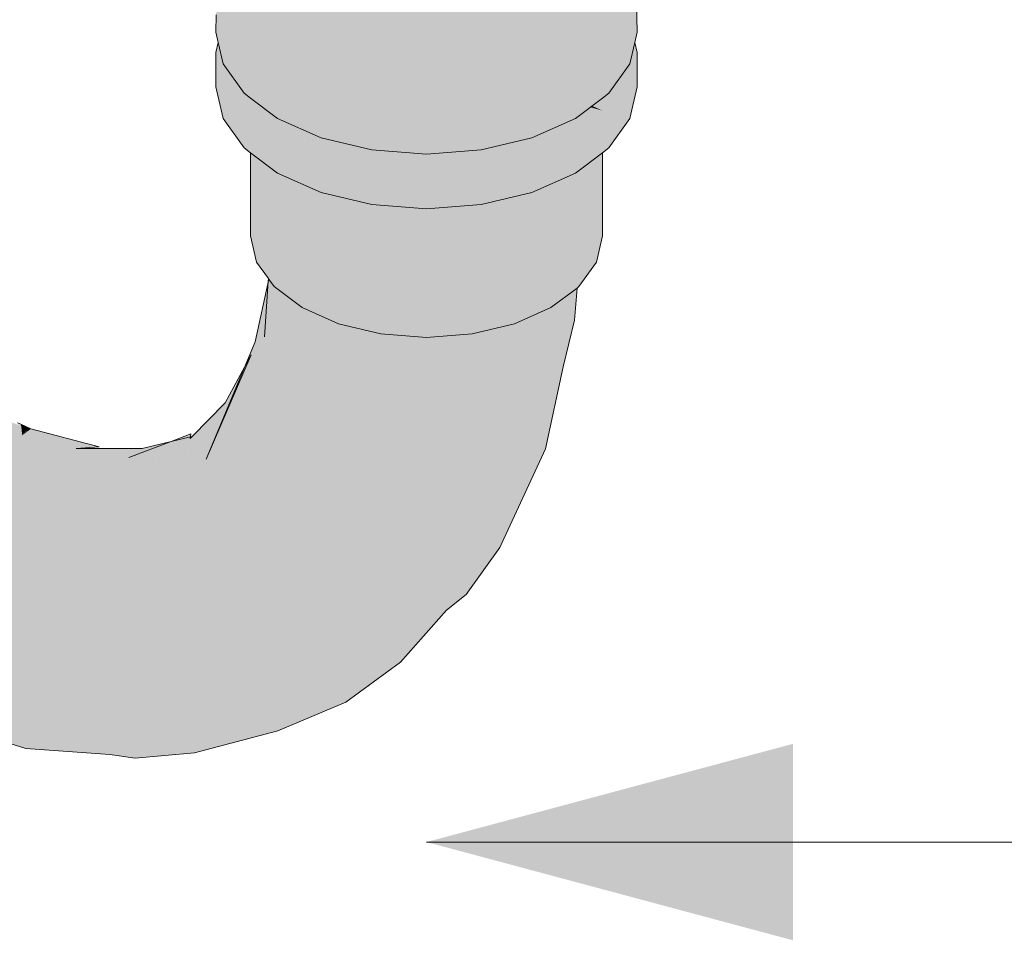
# Model space of a CAD drawing. Header units: millimetres. Extents: x 2 to 902, y -447 to 199.
# Tile 151 of 256: x 52.056 to 52.445, y 66.955 to 67.319. Entities that reach past the tile are written whole.
import ezdxf

# ---------------------------------------------------------------- set-up
doc = ezdxf.new("R2010")
doc.units = ezdxf.units.MM
doc.header["$MEASUREMENT"] = 0
for name, color, linetype, lineweight in [('AF-Colunas', 4, 'Continuous', 13), ('AF-Conexões', 9, 'Continuous', 18), ('Cotas', 1, 'Continuous', 0)]:
    doc.layers.add(name, color=color, linetype=linetype, lineweight=lineweight)

msp = doc.modelspace()

# ---------------------------------------------------------------- hatches: boundary and pattern name
at = {"layer": 'AF-Colunas', "linetype": 'Continuous'}
for points in [[(52.13439, 67.30991), (52.13624, 67.30115), (52.14457, 67.28956), (52.14847, 67.30203), (52.14235, 67.30959), (52.14847, 67.30203), (52.14713, 67.29775), (52.14457, 67.28956), (52.14713, 67.28763), (52.1578, 67.2796), (52.17505, 67.27196), (52.19513, 67.26715), (52.21669, 67.26551), (52.23824, 67.26715), (52.25833, 67.27196), (52.27559, 67.2796), (52.28627, 67.28764), (52.28881, 67.28956), (52.28627, 67.29621), (52.28388, 67.30244), (52.27559, 67.29559), (52.26374, 67.2908), (52.27559, 67.29559), (52.28388, 67.30244), (52.28881, 67.28956), (52.29713, 67.30115), (52.29906, 67.3096), (52.29834, 67.31277), (52.29906, 67.3096), (52.29998, 67.3136), (52.29966, 67.32541), (52.29684, 67.31932), (52.29593, 67.31734), (52.29218, 67.30928), (52.29593, 67.31734), (52.29966, 67.32541), (52.28926, 67.34086), (52.29039, 67.33346), (52.28706, 67.34958), (52.28629, 67.35053), (52.28706, 67.3263), (52.28629, 67.35053), (52.28613, 67.35566), (52.28494, 67.35716), (52.2849, 67.35718), (52.28381, 67.35783), (52.28372, 67.35788), (52.2843, 67.353), (52.28423, 67.35309), (52.28372, 67.35788), (52.28372, 67.35372), (52.28372, 67.35788), (52.28381, 67.35783), (52.2849, 67.35718), (52.28494, 67.35716), (52.28613, 67.35568), (52.28706, 67.35452), (52.28703, 67.35456), (52.2861, 67.35647), (52.28382, 67.35855), (52.28372, 67.35863), (52.2861, 67.35647), (52.28705, 67.35454), (52.28699, 67.35594), (52.28377, 67.43035), (52.28372, 67.4303), (52.28351, 67.43013), (52.27619, 67.36794), (52.27569, 67.3637), (52.27712, 67.36192), (52.27726, 67.36171), (52.2773, 67.36169), (52.28372, 67.31914), (52.27714, 67.36179), (52.28372, 67.31914), (52.27726, 67.36171), (52.27712, 67.36189), (52.27569, 67.3637), (52.27612, 67.36313), (52.27568, 67.36367), (52.27557, 67.36271), (52.26901, 67.30699), (52.2495, 67.40369), (52.24936, 67.40437), (52.24924, 67.40431), (52.24866, 67.40404), (52.24884, 67.40315), (52.24866, 67.40404), (52.24797, 67.40372), (52.24797, 67.40242), (52.24797, 67.2985), (52.25189, 67.28601), (52.24797, 67.2985), (52.24797, 67.40372), (52.24866, 67.40404), (52.24924, 67.40431), (52.24936, 67.40437), (52.24797, 67.40733), (52.24936, 67.40437), (52.24866, 67.40785), (52.24797, 67.4113), (52.2475, 67.40698), (52.2471, 67.40331), (52.24751, 67.40351), (52.2471, 67.40331), (52.23556, 67.29657), (52.23793, 67.28385), (52.22395, 67.2817), (52.20954, 67.28242), (52.22395, 67.2817), (52.23793, 67.28385), (52.23556, 67.29657), (52.24701, 67.40248), (52.2475, 67.40698), (52.24009, 67.40141), (52.2475, 67.40698), (52.24797, 67.4113), (52.24936, 67.40437), (52.25099, 67.39629), (52.26428, 67.41135), (52.25099, 67.39629), (52.26901, 67.30699), (52.26901, 67.41356), (52.26901, 67.41671), (52.26901, 67.41979), (52.27457, 67.42301), (52.27559, 67.4236), (52.27481, 67.42328), (52.26374, 67.41881), (52.25189, 67.41402), (52.23556, 67.40937), (52.23556, 67.40071), (52.23556, 67.39801), (52.23556, 67.40071), (52.23556, 67.40937), (52.23461, 67.40056), (52.23556, 67.40937), (52.25189, 67.41402), (52.23793, 67.41185), (52.22316, 67.40745), (52.23104, 67.40001), (52.23422, 67.39701), (52.22316, 67.29465), (52.23422, 67.39701), (52.23104, 67.40001), (52.22316, 67.39879), (52.22316, 67.38869), (52.22316, 67.39879), (52.23104, 67.40001), (52.22316, 67.40745), (52.22216, 67.39864), (52.22082, 67.38694), (52.21036, 67.2953), (52.22082, 67.38694), (52.22209, 67.39809), (52.22216, 67.39864), (52.2199, 67.39829), (52.21499, 67.39874), (52.21554, 67.39761), (52.21499, 67.39874), (52.21036, 67.39916), (52.21036, 67.39681), (52.21036, 67.37907), (52.21036, 67.39916), (52.21499, 67.39874), (52.2199, 67.39829), (52.22216, 67.39864), (52.22316, 67.40745), (52.21036, 67.4081), (52.20935, 67.39925), (52.21036, 67.4081), (52.22316, 67.40745), (52.23793, 67.41185), (52.22395, 67.4097), (52.20954, 67.41042), (52.19756, 67.40874), (52.20001, 67.4001), (52.20673, 67.37635), (52.19756, 67.29594), (52.19513, 67.28315), (52.18203, 67.28668), (52.16891, 67.29021), (52.15869, 67.29611), (52.16891, 67.29021), (52.18203, 67.28668), (52.19513, 67.28315), (52.19756, 67.29594), (52.20673, 67.37635), (52.20001, 67.4001), (52.19756, 67.40033), (52.19756, 67.36946), (52.19756, 67.40033), (52.20001, 67.4001), (52.19756, 67.40874), (52.20954, 67.41042), (52.19513, 67.41115), (52.18591, 67.41187), (52.18722, 67.40341), (52.19475, 67.40058), (52.1961, 67.40046), (52.19662, 67.39988), (52.19668, 67.40041), (52.19302, 67.36605), (52.18591, 67.29907), (52.19302, 67.36605), (52.18639, 67.40134), (52.19302, 67.36605), (52.19662, 67.39988), (52.1961, 67.40046), (52.19475, 67.40058), (52.18722, 67.40341), (52.18756, 67.40124), (52.18722, 67.40341), (52.18591, 67.41187), (52.18591, 67.4039), (52.18591, 67.40139), (52.18591, 67.3607), (52.18591, 67.4039), (52.18591, 67.40829), (52.18591, 67.41187), (52.18555, 67.4085), (52.18558, 67.40402), (52.18555, 67.4085), (52.18509, 67.40421), (52.18591, 67.41187), (52.19513, 67.41115), (52.20954, 67.41042), (52.22395, 67.4097), (52.23793, 67.41185), (52.25189, 67.41402), (52.26374, 67.41881), (52.27172, 67.42203), (52.27481, 67.42328), (52.27559, 67.4236), (52.27559, 67.42416), (52.27559, 67.4236), (52.27578, 67.42378), (52.27718, 67.42513), (52.28331, 67.43106), (52.27718, 67.42596), (52.27657, 67.42527), (52.27584, 67.42445), (52.27572, 67.42431), (52.27584, 67.42445), (52.27657, 67.42527), (52.27718, 67.42596), (52.28331, 67.43106), (52.27841, 67.42736), (52.27879, 67.42779), (52.27718, 67.42643), (52.27879, 67.42779), (52.28303, 67.43137), (52.279, 67.42803), (52.27718, 67.42652), (52.27594, 67.42549), (52.27559, 67.42523), (52.27594, 67.42552), (52.27718, 67.42654), (52.27905, 67.42808), (52.27718, 67.42652), (52.279, 67.42803), (52.28303, 67.43137), (52.28249, 67.43198), (52.28303, 67.43137), (52.27879, 67.42779), (52.27841, 67.42736), (52.28331, 67.43106), (52.27718, 67.42511), (52.27578, 67.42375), (52.27718, 67.42491), (52.28249, 67.42928), (52.28388, 67.43044), (52.28442, 67.43252), (52.28495, 67.43459), (52.28484, 67.43464), (52.28303, 67.43259), (52.28372, 67.43194), (52.28302, 67.43258), (52.27718, 67.43784), (52.27707, 67.43796), (52.27718, 67.4381), (52.27709, 67.43818), (52.27714, 67.43876), (52.27718, 67.43879), (52.27718, 67.43913), (52.27718, 67.43879), (52.28881, 67.44956), (52.27734, 67.44092), (52.27718, 67.44079), (52.27559, 67.4396), (52.27718, 67.44079), (52.27718, 67.44707), (52.27718, 67.44079), (52.27734, 67.44092), (52.27844, 67.45301), (52.27718, 67.45344), (52.27844, 67.45301), (52.27734, 67.44092), (52.28881, 67.44956), (52.29713, 67.46115), (52.27914, 67.46066), (52.29713, 67.46115), (52.28018, 67.47213), (52.27943, 67.46389), (52.28018, 67.47213), (52.27718, 67.46424), (52.27718, 67.46291), (52.27718, 67.45968), (52.27718, 67.46291), (52.27718, 67.46424), (52.28018, 67.47213), (52.27792, 67.4736), (52.27718, 67.46681), (52.27792, 67.4736), (52.27718, 67.47033), (52.27584, 67.46445), (52.26973, 67.45592), (52.25999, 67.4486), (52.24731, 67.44298), (52.25833, 67.43196), (52.24955, 67.44074), (52.24731, 67.44298), (52.24587, 67.44046), (52.23824, 67.42715), (52.22011, 67.43648), (52.21668, 67.43824), (52.21668, 67.43566), (52.21669, 67.42551), (52.21668, 67.43824), (52.20084, 67.43945), (52.19513, 67.42715), (52.18203, 67.41468), (52.19513, 67.42715), (52.20084, 67.43945), (52.18608, 67.44297), (52.17505, 67.43196), (52.18608, 67.44297), (52.17339, 67.4486), (52.16366, 67.45591), (52.15555, 67.44153), (52.16366, 67.45591), (52.15754, 67.46445), (52.15555, 67.47319), (52.15545, 67.47359), (52.14666, 67.4679), (52.13624, 67.46115), (52.14801, 67.46297), (52.15555, 67.46414), (52.15545, 67.46413), (52.14801, 67.46297), (52.14936, 67.45805), (52.14801, 67.46297), (52.14299, 67.4622), (52.14326, 67.45198), (52.14338, 67.45121), (52.14962, 67.45711), (52.14952, 67.45745), (52.14962, 67.45711), (52.15545, 67.46262), (52.15545, 67.4625), (52.15555, 67.46271), (52.15555, 67.46258), (52.15555, 67.46216), (52.15555, 67.45368), (52.15555, 67.45321), (52.15555, 67.45368), (52.15555, 67.46216), (52.15555, 67.46258), (52.15555, 67.46271), (52.15545, 67.4625), (52.15545, 67.46205), (52.15545, 67.45318), (52.15545, 67.46205), (52.15545, 67.4625), (52.14998, 67.45577), (52.15109, 67.45173), (52.14998, 67.45577), (52.15545, 67.4625), (52.15545, 67.46262), (52.14962, 67.45711), (52.14963, 67.45705), (52.14994, 67.45594), (52.14963, 67.45705), (52.14962, 67.45711), (52.14338, 67.45121), (52.14326, 67.45198), (52.14299, 67.4622), (52.14172, 67.462), (52.14299, 67.45372), (52.14172, 67.462), (52.14299, 67.45175), (52.14172, 67.462), (52.13624, 67.46115), (52.15545, 67.47359), (52.1334, 67.4736), (52.13373, 67.46179), (52.13499, 67.45348), (52.13625, 67.44516), (52.14235, 67.43759), (52.14299, 67.43679), (52.14299, 67.44106), (52.14406, 67.44679), (52.14457, 67.44956), (52.15353, 67.44282), (52.15545, 67.44137), (52.15555, 67.4413), (52.15545, 67.44137), (52.15353, 67.44282), (52.15445, 67.43946), (52.15353, 67.44282), (52.14457, 67.44956), (52.14406, 67.44679), (52.14309, 67.44159), (52.14299, 67.44106), (52.14299, 67.43679), (52.14346, 67.44114), (52.14352, 67.44106), (52.14415, 67.44618), (52.14352, 67.44106), (52.14527, 67.4389), (52.14565, 67.43843), (52.14716, 67.43656), (52.15064, 67.43226), (52.15515, 67.43688), (52.15545, 67.43578), (52.15545, 67.43719), (52.15545, 67.43578), (52.15555, 67.43672), (52.15555, 67.43728), (52.15555, 67.43672), (52.1578, 67.4396), (52.15555, 67.43672), (52.15545, 67.43578), (52.15515, 67.43688), (52.15064, 67.43226), (52.15545, 67.42631), (52.15555, 67.43544), (52.15545, 67.42631), (52.15555, 67.42683), (52.15647, 67.43206), (52.15669, 67.43127), (52.15647, 67.43206), (52.15555, 67.42683), (52.15545, 67.42631), (52.15064, 67.43226), (52.14716, 67.43656), (52.14565, 67.43843), (52.14527, 67.4389), (52.14352, 67.44106), (52.14346, 67.44114), (52.14299, 67.43679), (52.1462, 67.43283), (52.14847, 67.43003), (52.15545, 67.42599), (52.15555, 67.42619), (52.15545, 67.42599), (52.15555, 67.42593), (52.15594, 67.4257), (52.15864, 67.42414), (52.15869, 67.42411), (52.16891, 67.41821), (52.17428, 67.415), (52.17496, 67.40801), (52.18001, 67.35627), (52.17496, 67.40801), (52.17428, 67.415), (52.16519, 67.42025), (52.16556, 67.41556), (52.16614, 67.41132), (52.1664, 67.41122), (52.16585, 67.4153), (52.1664, 67.41122), (52.17339, 67.4086), (52.17382, 67.40844), (52.17339, 67.4086), (52.1664, 67.41122), (52.16614, 67.41132), (52.17428, 67.35197), (52.17428, 67.40781), (52.17428, 67.40827), (52.17428, 67.35197), (52.17428, 67.3022), (52.17428, 67.35197), (52.16614, 67.41132), (52.16556, 67.41556), (52.16587, 67.41142), (52.17066, 67.34925), (52.16556, 67.41556), (52.16519, 67.42025), (52.15867, 67.42401), (52.15952, 67.42092), (52.16519, 67.41588), (52.16519, 67.34514), (52.16519, 67.40019), (52.16519, 67.41588), (52.15952, 67.42092), (52.15888, 67.42149), (52.15631, 67.42378), (52.15888, 67.42149), (52.15952, 67.42092), (52.15867, 67.42401), (52.15611, 67.42549), (52.15624, 67.42384), (52.16245, 67.34308), (52.16519, 67.30745), (52.16245, 67.34308), (52.15653, 67.36092), (52.15611, 67.36219), (52.15635, 67.36077), (52.15963, 67.34096), (52.15635, 67.36077), (52.15611, 67.36219), (52.15653, 67.36092), (52.16245, 67.34308), (52.16081, 67.36444), (52.16069, 67.36596), (52.15611, 67.42549), (52.15594, 67.4257), (52.15545, 67.42599), (52.15545, 67.37069), (52.15545, 67.36165), (52.15545, 67.37069), (52.15545, 67.42587), (52.15545, 67.42599), (52.1553, 67.42607), (52.15096, 67.42859), (52.15097, 67.42846), (52.15084, 67.42866), (52.15084, 67.42854), (52.15394, 67.36041), (52.15545, 67.36052), (52.15611, 67.36057), (52.15545, 67.36052), (52.15545, 67.36003), (52.15545, 67.36052), (52.15394, 67.36041), (52.15409, 67.35891), (52.15545, 67.34503), (52.15611, 67.33832), (52.15545, 67.34503), (52.15409, 67.35891), (52.15394, 67.36041), (52.15401, 67.35885), (52.15545, 67.34477), (52.15545, 67.33782), (52.15545, 67.34477), (52.15401, 67.35885), (52.15394, 67.36041), (52.15084, 67.42866), (52.15067, 67.42875), (52.15067, 67.35772), (52.15097, 67.35634), (52.15498, 67.33747), (52.15545, 67.32719), (52.15611, 67.31269), (52.15498, 67.33747), (52.15097, 67.35634), (52.15067, 67.35772), (52.15085, 67.35624), (52.15327, 67.33618), (52.15085, 67.35624), (52.15067, 67.35772), (52.15067, 67.3561), (52.15067, 67.35748), (52.15007, 67.35618), (52.14964, 67.35525), (52.15007, 67.35618), (52.15067, 67.35748), (52.15067, 67.35772), (52.14899, 67.35633), (52.14911, 67.35481), (52.14916, 67.3542), (52.14911, 67.35481), (52.14899, 67.35633), (52.14907, 67.35477), (52.14912, 67.35411), (52.15067, 67.33423), (52.14912, 67.35411), (52.14907, 67.35477), (52.1491, 67.35407), (52.14907, 67.35477), (52.14899, 67.35633), (52.15067, 67.35772), (52.15067, 67.37036), (52.14573, 67.43161), (52.14559, 67.43358), (52.14547, 67.43373), (52.14561, 67.43168), (52.14993, 67.36876), (52.14561, 67.43168), (52.14547, 67.43373), (52.14556, 67.4317), (52.14856, 67.3658), (52.14547, 67.43373), (52.14524, 67.43402), (52.14427, 67.43522), (52.14524, 67.35861), (52.14524, 67.35324), (52.14557, 67.35189), (52.14524, 67.35324), (52.14547, 67.35181), (52.14644, 67.34833), (52.15002, 67.33374), (52.15067, 67.31942), (52.15002, 67.33374), (52.14644, 67.34833), (52.14638, 67.34819), (52.14644, 67.34833), (52.14547, 67.35181), (52.14613, 67.34766), (52.14855, 67.33263), (52.14613, 67.34766), (52.14598, 67.34733), (52.14613, 67.34766), (52.14547, 67.35181), (52.14524, 67.35324), (52.14524, 67.35162), (52.14524, 67.35324), (52.14494, 67.35791), (52.14414, 67.35618), (52.14499, 67.35303), (52.14501, 67.35143), (52.14524, 67.34572), (52.14507, 67.34536), (52.14524, 67.33014), (52.14506, 67.34534), (52.14452, 67.34417), (52.1452, 67.33012), (52.14524, 67.32614), (52.13625, 67.31716), (52.14299, 67.3239), (52.14524, 67.32614), (52.1447, 67.32974), (52.14469, 67.32981), (52.14457, 67.32964), (52.14299, 67.32846), (52.14299, 67.32745), (52.14299, 67.32431), (52.14299, 67.32745), (52.14299, 67.32846), (52.14457, 67.32964), (52.14469, 67.32981), (52.14413, 67.33353), (52.14299, 67.33117), (52.14095, 67.32692), (52.13754, 67.31984), (52.13625, 67.31804), (52.13617, 67.31769), (52.13603, 67.31709), (52.13553, 67.31492), (52.13603, 67.31709), (52.13617, 67.31769), (52.13625, 67.31804), (52.13614, 67.31789), (52.13543, 67.31691), (52.13614, 67.31789), (52.13625, 67.31804), (52.13754, 67.31984), (52.14299, 67.33117), (52.14299, 67.33157), (52.13695, 67.32114), (52.14299, 67.33157), (52.14299, 67.33117), (52.14413, 67.33353), (52.14299, 67.33253), (52.13869, 67.32873), (52.13499, 67.32548), (52.13348, 67.31419), (52.1334, 67.3136), (52.13432, 67.30959), (52.13624, 67.30115)], [(52.27718, 67.39487), (52.26901, 67.34939), (52.26901, 67.30699), (52.27718, 67.37636), (52.28351, 67.43013), (52.27718, 67.42562), (52.27718, 67.42491), (52.27578, 67.42375), (52.27584, 67.42445), (52.27375, 67.42208), (52.27584, 67.42445), (52.27586, 67.42468), (52.27718, 67.42654), (52.27594, 67.42552), (52.26901, 67.41979), (52.26901, 67.41817), (52.26901, 67.41671), (52.26901, 67.34939)], [(52.1334, 67.3136), (52.13467, 67.32303), (52.13499, 67.32548), (52.14413, 67.33353), (52.14299, 67.34977), (52.14299, 67.34092), (52.14633, 67.34808), (52.13373, 67.33379), (52.13352, 67.32056)]]:
    msp.add_hatch(color=4, dxfattribs=at).paths.add_polyline_path(points)
at = {"layer": 'AF-Conexões', "linetype": 'Continuous'}
for points in [[(52.29713, 67.27955), (52.29998, 67.292), (52.29998, 67.3056), (52.29906, 67.3096), (52.29713, 67.30116), (52.29714, 67.31804), (52.28881, 67.28156), (52.29444, 67.2894), (52.29713, 67.29315), (52.28881, 67.28156), (52.29102, 67.29122), (52.29149, 67.29329), (52.28881, 67.28956), (52.28825, 67.28913), (52.28803, 67.28896), (52.28806, 67.2885), (52.28803, 67.28896), (52.28627, 67.28764), (52.28487, 67.28659), (52.28213, 67.28452), (52.28627, 67.28601), (52.28213, 67.28452), (52.28446, 67.28348), (52.28627, 67.28268), (52.28399, 67.28331), (52.28145, 67.28401), (52.2838, 67.28323), (52.28145, 67.28401), (52.27559, 67.2796), (52.2745, 67.27911), (52.25833, 67.27196), (52.26876, 67.27445), (52.27467, 67.2789), (52.2754, 67.27801), (52.27467, 67.2789), (52.26876, 67.27445), (52.27516, 67.27598), (52.27644, 67.27672), (52.28627, 67.2824), (52.27644, 67.27672), (52.27516, 67.27598), (52.26876, 67.27445), (52.25833, 67.27196), (52.24854, 67.26962), (52.25049, 67.26849), (52.25635, 67.26511), (52.25833, 67.26396), (52.27686, 67.27619), (52.27733, 67.2765), (52.27673, 67.27636), (52.27733, 67.2765), (52.27686, 67.27619), (52.25833, 67.26396), (52.27771, 67.27515), (52.28199, 67.27761), (52.28627, 67.28009), (52.25833, 67.26396), (52.27559, 67.2716), (52.28627, 67.27964), (52.28627, 67.27702), (52.28627, 67.27964), (52.27559, 67.2716), (52.25833, 67.26396), (52.21669, 67.25751), (52.23824, 67.25915), (52.21669, 67.25751), (52.17505, 67.26396), (52.1578, 67.2716), (52.14713, 67.28227), (52.15661, 67.2728), (52.1578, 67.2716), (52.1556, 67.28126), (52.15471, 67.28193), (52.14713, 67.28763), (52.14713, 67.28599), (52.14713, 67.28763), (52.14457, 67.28956), (52.1421, 67.29141), (52.14457, 67.28956), (52.1384, 67.29815), (52.13711, 67.29517), (52.1384, 67.29815), (52.13763, 67.29922), (52.13676, 67.29543), (52.13625, 67.29316), (52.14457, 67.28156), (52.14713, 67.27963), (52.14713, 67.26866), (52.14713, 67.27963), (52.14457, 67.28156), (52.13625, 67.29316), (52.1334, 67.3056), (52.1334, 67.292), (52.13625, 67.27956), (52.14457, 67.26796), (52.14713, 67.26603), (52.1578, 67.258), (52.17505, 67.25036), (52.19514, 67.25915), (52.17505, 67.25036), (52.19514, 67.24555), (52.21669, 67.24391), (52.23824, 67.24555), (52.25833, 67.25036), (52.27559, 67.258), (52.28627, 67.26604), (52.28881, 67.26796)], [(52.1334, 67.3056), (52.13357, 67.30486), (52.13625, 67.29316), (52.13524, 67.30255), (52.13625, 67.29316), (52.13715, 67.29713), (52.13763, 67.29922), (52.13624, 67.30115), (52.13463, 67.30823), (52.13432, 67.30959)], [(52.1556, 67.28126), (52.15577, 67.2805), (52.1578, 67.2716), (52.17122, 67.26565), (52.17505, 67.26396), (52.17095, 67.26748), (52.17505, 67.26396), (52.17093, 67.26762), (52.17505, 67.26396), (52.17314, 67.26806), (52.17058, 67.26996), (52.15713, 67.2799), (52.17057, 67.27), (52.16994, 67.27422), (52.1578, 67.2796)], [(52.28442, 67.2835), (52.28213, 67.28452), (52.2817, 67.2842), (52.28145, 67.28401), (52.28399, 67.28331), (52.28627, 67.28268), (52.28415, 67.28339), (52.28627, 67.28268)], [(52.16994, 67.27422), (52.17057, 67.27), (52.17314, 67.26806), (52.17037, 67.27403)], [(52.17037, 67.27403), (52.17087, 67.27296), (52.17278, 67.26885), (52.18252, 67.26811), (52.17278, 67.26885), (52.17505, 67.26396), (52.20279, 67.25966), (52.18399, 67.26799), (52.20279, 67.25966), (52.21669, 67.25751), (52.21081, 67.2634), (52.19692, 67.26672), (52.21081, 67.2634), (52.20804, 67.26617), (52.19666, 67.26703), (52.19545, 67.26712), (52.19513, 67.26715), (52.17505, 67.27196)], [(52.24854, 67.26962), (52.23824, 67.26715), (52.22586, 67.26621), (52.21669, 67.26551), (52.20926, 67.26495), (52.22784, 67.26467), (52.20926, 67.26495), (52.21307, 67.26114), (52.21669, 67.25751), (52.24672, 67.26323), (52.24805, 67.2679), (52.24672, 67.26323), (52.21669, 67.25751), (52.25138, 67.26288), (52.25833, 67.26396), (52.2511, 67.26813)], [(52.14868, 67.26486), (52.14713, 67.26603), (52.14713, 67.23319), (52.1495, 67.2228), (52.1542, 67.21625), (52.15443, 67.21946), (52.15539, 67.2333), (52.15443, 67.21946), (52.1542, 67.21625), (52.15432, 67.21609), (52.15498, 67.21908), (52.15432, 67.21609), (52.15466, 67.21562), (52.15646, 67.21311), (52.15646, 67.22585), (52.15646, 67.23521), (52.15646, 67.24876), (52.15646, 67.25901), (52.15481, 67.26025), (52.1495, 67.26425)], [(52.20804, 67.26617), (52.20926, 67.26495), (52.21669, 67.26551)], [(52.28535, 67.26535), (52.28389, 67.26425), (52.28198, 67.26281), (52.28169, 67.26259), (52.28019, 67.26146), (52.27693, 67.25901), (52.27693, 67.22156), (52.2762, 67.21256), (52.27693, 67.21312), (52.28389, 67.2228), (52.28627, 67.23319), (52.28627, 67.26604)], [(52.16135, 67.25533), (52.16108, 67.25655), (52.1578, 67.258), (52.15713, 67.2585), (52.15712, 67.2583), (52.15713, 67.2585), (52.15646, 67.25901), (52.15646, 67.2586), (52.15646, 67.24876), (52.15646, 67.21311), (52.16508, 67.25253), (52.16552, 67.25458), (52.16196, 67.25616), (52.16108, 67.25655)], [(52.2762, 67.21256), (52.27693, 67.22156), (52.27693, 67.25859), (52.27693, 67.25901), (52.27559, 67.258), (52.27457, 67.25754), (52.27451, 67.25718), (52.26588, 67.2048)], [(52.16552, 67.25458), (52.15646, 67.21311), (52.1675, 67.2048), (52.1675, 67.25371)], [(52.1675, 67.25216), (52.1675, 67.2048), (52.17949, 67.24839), (52.17972, 67.24924), (52.17861, 67.24951), (52.17505, 67.25036), (52.1675, 67.25371)], [(52.26588, 67.25216), (52.26588, 67.2537), (52.25833, 67.25036), (52.25367, 67.24924), (52.2539, 67.2484), (52.26588, 67.2048)], [(52.26588, 67.2048), (52.27457, 67.25754), (52.26588, 67.2537)], [(52.23471, 67.24528), (52.23228, 67.2451), (52.2167, 67.24391), (52.2167, 67.25183), (52.21416, 67.24372), (52.19869, 67.19441), (52.2167, 67.19303), (52.23471, 67.1944), (52.25148, 67.19842), (52.23707, 67.24547)], [(52.17972, 67.24924), (52.1675, 67.2048), (52.18191, 67.19841), (52.18191, 67.24872)], [(52.18191, 67.24656), (52.18191, 67.19841), (52.19626, 67.24529), (52.19632, 67.24546), (52.19602, 67.24549), (52.19514, 67.24555), (52.18191, 67.24872)], [(52.25148, 67.24656), (52.25148, 67.24872), (52.23824, 67.24555), (52.23707, 67.24547), (52.23713, 67.24529), (52.25148, 67.19842)], [(52.25148, 67.24872), (52.25148, 67.19842), (52.26588, 67.2048), (52.25367, 67.24924)], [(52.19632, 67.24546), (52.18191, 67.19841), (52.19869, 67.19441), (52.21427, 67.2441), (52.19869, 67.24528)], [(51.99832, 67.05197), (52.00203, 67.05137), (52.01625, 67.04906), (52.00501, 67.05354), (52.01625, 67.04906), (52.0464, 67.03547), (52.09143, 67.02819), (52.10156, 67.02677), (52.1249, 67.0289), (52.15793, 67.03756), (52.18481, 67.04882), (52.20636, 67.06463), (52.22462, 67.08526), (52.23243, 67.09144), (52.24566, 67.11005), (52.26377, 67.14894), (52.27077, 67.18144), (52.25525, 67.13417), (52.23932, 67.11037), (52.21662, 67.09387), (52.1913, 67.07018), (52.17955, 67.05098), (52.1913, 67.07018), (52.1651, 67.05535), (52.13565, 67.0395), (52.10084, 67.03593), (52.06624, 67.03611), (52.10084, 67.03593), (52.13565, 67.0395), (52.1651, 67.05535), (52.1913, 67.07018), (52.21662, 67.09387), (52.23932, 67.11037), (52.25525, 67.13417), (52.27077, 67.18144), (52.27516, 67.19983), (52.2762, 67.21256), (52.27503, 67.21169), (52.27179, 67.20925), (52.26832, 67.20664), (52.25712, 67.17236), (52.2502, 67.13957), (52.25712, 67.17236), (52.24473, 67.1968), (52.24143, 67.19601), (52.23399, 67.16038), (52.22053, 67.12337), (52.20434, 67.10178), (52.22053, 67.12337), (52.23399, 67.16038), (52.2234, 67.19354), (52.22075, 67.19334), (52.21303, 67.16399), (52.20151, 67.12489), (52.1855, 67.10211), (52.17048, 67.08323), (52.15297, 67.06776), (52.1158, 67.04999), (52.15297, 67.06776), (52.17048, 67.08323), (52.1855, 67.10211), (52.20151, 67.12489), (52.17054, 67.13018), (52.16599, 67.1027), (52.14155, 67.08165), (52.12621, 67.06526), (52.14155, 67.08165), (52.16599, 67.1027), (52.17054, 67.13018), (52.14781, 67.1048), (52.12161, 67.0829), (52.09744, 67.0745), (52.08483, 67.05688), (52.07085, 67.0459), (52.08483, 67.05688), (52.09744, 67.0745), (52.12161, 67.0829), (52.14781, 67.1048), (52.17054, 67.13018), (52.20151, 67.12489), (52.21303, 67.16399), (52.20251, 67.19411), (52.19986, 67.19432), (52.19121, 67.14939), (52.18027, 67.19914), (52.17361, 67.171), (52.17948, 67.19577), (52.18027, 67.19914), (52.17523, 67.20137), (52.16788, 67.20463), (52.1679, 67.20449), (52.16788, 67.20463), (52.1675, 67.2048), (52.16527, 67.20578), (52.1675, 67.2048), (52.16507, 67.20662), (52.16492, 67.20594), (52.16023, 67.18452), (52.15375, 67.14576), (52.16023, 67.18452), (52.15592, 67.21351), (52.15586, 67.21394), (52.15581, 67.2136), (52.15261, 67.19328), (52.15432, 67.21609), (52.1489, 67.19129), (52.14315, 67.15901), (52.12961, 67.14495), (52.10632, 67.11033), (52.13269, 67.12173), (52.1076, 67.09285), (52.13269, 67.12173), (52.10225, 67.10857), (52.10632, 67.11033), (52.11342, 67.12343), (52.10632, 67.11033), (52.12961, 67.14495), (52.12376, 67.1425), (52.1161, 67.13929), (52.10494, 67.13455), (52.09502, 67.13033), (52.08992, 67.11932), (52.08688, 67.11277), (52.072, 67.07854), (52.08688, 67.11277), (52.09502, 67.13033), (52.11579, 67.15194), (52.09902, 67.14559), (52.08598, 67.14482), (52.07111, 67.14393), (52.07262, 67.14162), (52.07662, 67.1355), (52.07111, 67.14393), (52.05786, 67.12998), (52.05671, 67.12613), (52.05641, 67.12332), (52.06888, 67.12135), (52.0559, 67.1234), (52.05288, 67.11321), (52.04053, 67.10694), (52.05039, 67.10486), (52.0651, 67.10175), (52.04053, 67.10694), (52.04646, 67.08686), (52.05467, 67.06121), (52.04646, 67.08686), (52.04053, 67.10694), (52.05288, 67.11321), (52.0559, 67.1234), (52.05641, 67.12332), (52.05671, 67.12613), (52.05786, 67.12998), (52.07111, 67.14393), (52.05984, 67.13664), (52.05809, 67.13076), (52.05984, 67.13664), (52.05769, 67.13525), (52.0571, 67.12976), (52.05769, 67.13525), (52.05908, 67.13615), (52.05839, 67.14179), (52.05908, 67.13615), (52.05984, 67.13664), (52.06079, 67.13986), (52.05984, 67.13664), (52.06403, 67.13935), (52.07111, 67.14393), (52.06231, 67.14315), (52.06176, 67.1431), (52.06199, 67.14387), (52.06176, 67.1431), (52.06231, 67.14315), (52.07111, 67.14393), (52.06251, 67.14565), (52.06105, 67.14594), (52.07111, 67.14393), (52.07383, 67.14594), (52.07822, 67.14919), (52.0714, 67.1482), (52.07167, 67.14795), (52.0714, 67.1482), (52.07085, 67.14871), (52.07033, 67.14919), (52.07015, 67.14936), (52.06958, 67.1492), (52.07015, 67.14936), (52.0714, 67.1482), (52.07822, 67.14919), (52.06755, 67.15177), (52.05966, 67.15368), (52.05926, 67.14991), (52.0594, 67.14958), (52.06201, 67.1492), (52.06703, 67.14846), (52.06201, 67.1492), (52.0594, 67.14958), (52.05957, 67.1492), (52.06011, 67.14801), (52.06073, 67.14664), (52.06011, 67.14801), (52.05957, 67.1492), (52.0594, 67.14958), (52.05922, 67.14959), (52.05934, 67.1492), (52.05922, 67.14959), (52.0592, 67.1492), (52.05913, 67.14794), (52.05918, 67.1492), (52.05922, 67.14959), (52.05904, 67.1492), (52.05904, 67.14794), (52.05904, 67.1492), (52.05922, 67.14959), (52.0594, 67.14958), (52.05926, 67.14991), (52.05966, 67.15368), (52.0585, 67.15157), (52.05966, 67.15368), (52.05729, 67.15425), (52.05772, 67.1533), (52.05729, 67.15425), (52.057, 67.15316), (52.05743, 67.14963), (52.05748, 67.1492), (52.05767, 67.1492), (52.05748, 67.1492), (52.05842, 67.14789), (52.05888, 67.14637), (52.05842, 67.14789), (52.05748, 67.1492), (52.05743, 67.14963), (52.057, 67.15316), (52.05729, 67.15425), (52.05686, 67.15436), (52.05647, 67.15445), (52.01545, 67.16083), (52.04081, 67.14997), (52.04687, 67.14921), (52.04465, 67.14921), (52.05765, 67.14784), (52.04465, 67.14921), (52.05301, 67.14754), (52.0578, 67.14659), (52.05785, 67.14616), (52.0578, 67.14659), (52.04465, 67.14921), (52.04687, 67.14921), (52.04081, 67.14997), (52.03982, 67.14921), (52.02788, 67.14007), (52.05827, 67.14278), (52.0585, 67.1428), (52.05829, 67.14258), (52.04262, 67.1255), (52.0585, 67.1428), (52.02788, 67.14007), (52.01472, 67.15658), (52.01153, 67.14586), (52.01472, 67.15658), (52.0092, 67.16351), (51.99438, 67.15194), (52.00805, 67.13414), (52.01216, 67.12878), (52.00971, 67.10586), (52.0267, 67.07651), (52.03613, 67.05301), (52.03098, 67.06585), (52.01882, 67.06068), (51.99807, 67.06988), (52.01632, 67.06179), (52.0232, 67.0668), (52.01632, 67.06179), (52.01882, 67.06068), (52.03098, 67.06585), (52.02892, 67.07098), (52.0267, 67.07651), (52.00971, 67.10586), (51.99552, 67.09024), (52.00971, 67.10586), (52.01216, 67.12878), (51.99438, 67.15194), (51.98136, 67.13572), (51.9717, 67.11685), (51.96656, 67.09755), (51.96656, 67.08018), (52.00954, 67.05674), (52.0069, 67.05491), (52.00346, 67.05416), (52.0069, 67.05491), (52.00954, 67.05674), (52.00946, 67.05678), (52.0092, 67.05659), (52.00946, 67.05678), (52.00623, 67.05533), (52.00946, 67.05678), (51.96656, 67.08018), (51.9717, 67.06683), (51.98137, 67.0591), (51.99732, 67.05154), (52.00033, 67.05012), (52.00887, 67.04608), (52.00089, 67.05053), (52.00887, 67.04608), (52.05825, 67.03056), (52.09143, 67.02819), (52.0464, 67.03547), (52.01625, 67.04906), (52.00203, 67.05137)], [(52.15441, 67.21596), (52.15432, 67.21609), (52.15413, 67.21521), (52.15261, 67.19328), (52.15586, 67.21394)], [(52.15413, 67.21521), (52.15432, 67.21609), (52.1542, 67.21625)], [(52.15586, 67.21394), (52.15592, 67.21351), (52.16023, 67.18452), (52.15842, 67.21038), (52.15832, 67.21171), (52.15646, 67.21311)], [(52.16023, 67.18452), (52.16507, 67.20662), (52.15832, 67.21171)], [(51.91109, 67.09794), (51.91264, 67.0965), (51.91219, 67.0975), (51.91093, 67.10029), (51.91076, 67.10067), (51.91079, 67.10037), (51.91102, 67.09849), (51.91079, 67.10037), (51.91076, 67.10067), (51.91061, 67.10184), (51.91044, 67.10325), (51.90907, 67.1144), (51.91076, 67.10067), (51.95095, 67.07168), (51.95671, 67.07414), (51.95768, 67.07455), (51.95671, 67.07414), (51.95095, 67.07168), (51.9666, 67.0604), (51.96169, 67.07126), (51.96111, 67.076), (51.96, 67.08499), (51.96169, 67.07126), (51.96169, 67.10066), (51.97442, 67.13348), (51.9666, 67.1172), (51.97442, 67.13348), (51.98461, 67.14839), (52.01662, 67.17173), (52.00132, 67.16058), (51.98461, 67.14839), (51.99557, 67.15341), (51.98461, 67.14839), (51.97862, 67.13963), (51.97442, 67.13348), (51.99227, 67.1493), (51.99331, 67.15061), (51.99438, 67.15194), (51.99727, 67.15419), (52.00155, 67.15753), (52.01652, 67.17081), (52.00762, 67.16292), (52.00155, 67.15753), (52.0065, 67.1614), (52.0092, 67.16351), (52.01148, 67.16436), (52.01334, 67.16674), (52.01148, 67.16436), (52.0135, 67.16512), (52.01508, 67.1681), (52.01633, 67.16908), (52.01508, 67.1681), (52.0135, 67.16512), (52.01584, 67.16599), (52.01628, 67.16858), (52.01696, 67.16957), (52.01628, 67.16858), (52.01584, 67.16599), (52.01601, 67.16606), (52.0092, 67.16351), (52.01472, 67.15658), (52.01497, 67.15628), (52.02788, 67.14007), (52.04081, 67.14997), (52.01592, 67.16063), (52.01515, 67.15804), (52.01545, 67.16083), (52.01561, 67.16228), (52.01545, 67.16083), (52.01596, 67.16075), (52.01637, 67.16214), (52.01596, 67.16075), (52.05647, 67.15445), (52.05681, 67.15469), (52.05671, 67.15553), (52.0564, 67.15785), (52.05639, 67.15814), (52.05633, 67.1587), (52.05499, 67.15934), (52.0551, 67.1591), (52.05538, 67.15848), (52.05556, 67.15807), (52.05643, 67.15614), (52.05556, 67.15807), (52.05548, 67.15809), (52.03853, 67.16252), (52.02167, 67.16692), (52.02145, 67.16698), (52.01667, 67.16314), (52.02145, 67.16698), (52.02167, 67.16692), (52.03853, 67.16252), (52.05548, 67.15809), (52.05556, 67.15807), (52.05538, 67.15848), (52.02401, 67.16904), (52.01971, 67.16744), (52.01773, 67.1667), (52.01727, 67.16981), (52.01982, 67.17374), (52.01727, 67.16981), (52.01773, 67.1667), (52.01862, 67.16703), (52.01907, 67.17122), (52.01862, 67.16703), (52.01929, 67.17139), (52.01947, 67.17254), (52.01929, 67.17139), (52.01862, 67.16703), (52.02074, 67.17252), (52.01862, 67.16703), (52.0203, 67.16766), (52.0214, 67.17304), (52.02193, 67.17561), (52.01995, 67.17416), (52.02193, 67.17561), (52.02006, 67.17453), (52.01671, 67.17259), (52.02006, 67.17453), (52.02193, 67.17561), (52.02015, 67.17485), (52.0168, 67.17342), (52.01753, 67.17374), (52.01716, 67.1768), (52.01753, 67.17374), (52.02015, 67.17485), (52.02193, 67.17561), (52.0206, 67.17637), (52.02193, 67.17561), (52.02067, 67.17659), (52.01732, 67.17827), (52.02067, 67.17659), (52.01741, 67.17914), (52.01695, 67.17848), (52.01702, 67.17797), (52.01695, 67.17848), (52.0092, 67.17019), (51.99647, 67.16091), (52.0092, 67.17019), (52.01695, 67.17848), (52.01741, 67.17914), (52.01683, 67.17947), (51.971, 67.20501), (51.95827, 67.1996), (51.94554, 67.19031), (51.93368, 67.17779), (51.92349, 67.16288), (51.92582, 67.1663), (51.92977, 67.17208), (51.94303, 67.19968), (51.9319, 67.18041), (51.91916, 67.15833), (51.9125, 67.14681), (51.91744, 67.15403), (51.91822, 67.15517), (51.91744, 67.15403), (51.9125, 67.14681), (51.90139, 67.12756), (51.89992, 67.11379), (51.90857, 67.13181), (51.89992, 67.11379), (51.89938, 67.1088), (51.91264, 67.13641), (51.91567, 67.1466), (51.91076, 67.13007), (51.90821, 67.12148), (51.91076, 67.13007), (51.91264, 67.13641), (51.91109, 67.13318), (51.90765, 67.12601), (51.90335, 67.11705), (51.90549, 67.11232), (51.90629, 67.11505), (51.90814, 67.12124), (51.90629, 67.11505), (51.90895, 67.11324), (51.90629, 67.11505), (51.90549, 67.11232), (51.90405, 67.10748), (51.90365, 67.10615), (51.90821, 67.10631), (51.90365, 67.10615), (51.90405, 67.10748), (51.90549, 67.11232), (51.90335, 67.11705), (51.89938, 67.1088), (51.90335, 67.10512), (51.90464, 67.10392), (51.90791, 67.10352), (51.90464, 67.10392), (51.90784, 67.10289), (51.91008, 67.10217), (51.90784, 67.10289), (51.90464, 67.10392), (51.90777, 67.10226), (51.90776, 67.10212), (51.90777, 67.10226), (51.90464, 67.10392), (51.90765, 67.10113), (51.90767, 67.10134), (51.90765, 67.10113)], [(52.26803, 67.20575), (52.26832, 67.20664), (52.26588, 67.2048), (52.25943, 67.20194), (52.25927, 67.19983), (52.25712, 67.17236)], [(52.2593, 67.20029), (52.25943, 67.20194), (52.25148, 67.19842), (52.24473, 67.1968), (52.2453, 67.19568), (52.25712, 67.17236)], [(52.18035, 67.19879), (52.19121, 67.14939), (52.18258, 67.19812), (52.18256, 67.19826), (52.18191, 67.19841), (52.18027, 67.19914)], [(52.18303, 67.1956), (52.19121, 67.14939), (52.19917, 67.19078), (52.19982, 67.19413), (52.19986, 67.19432), (52.19943, 67.19435), (52.19869, 67.19441), (52.19248, 67.19589), (52.19395, 67.19477), (52.18957, 67.1951), (52.18936, 67.19512), (52.18957, 67.1951), (52.19395, 67.19477), (52.19248, 67.19589), (52.18256, 67.19826), (52.18258, 67.19812)], [(52.2412, 67.1949), (52.24143, 67.19601), (52.23471, 67.1944), (52.2234, 67.19354), (52.22395, 67.19182), (52.23399, 67.16038)], [(52.2167, 67.19303), (52.20251, 67.19411), (52.20325, 67.192), (52.21303, 67.16399), (52.22059, 67.19273), (52.22075, 67.19334)], [(52.14371, 67.16756), (52.14315, 67.15901), (52.14826, 67.18771), (52.14802, 67.18726), (52.14458, 67.18092), (52.12961, 67.14495), (52.14145, 67.15725), (52.14315, 67.15901)], [(52.1489, 67.19129), (52.14458, 67.18092), (52.14826, 67.18771)], [(52.1161, 67.13929), (52.12961, 67.14495), (52.1474, 67.18612), (52.13713, 67.16716)], [(52.12404, 67.15391), (52.12376, 67.15362), (52.12392, 67.15367), (52.12376, 67.15362), (52.12303, 67.15226), (52.12296, 67.15191), (52.12303, 67.15226), (52.1161, 67.13929), (52.12195, 67.14705), (52.1278, 67.15481), (52.12793, 67.15497), (52.12633, 67.15445), (52.12793, 67.15497), (52.13713, 67.16716)], [(52.06023, 67.15685), (52.05633, 67.1587), (52.05639, 67.15814)], [(52.05702, 67.15484), (52.06, 67.15692), (52.05639, 67.15814)], [(52.05643, 67.15784), (52.05671, 67.15553), (52.05681, 67.15469), (52.05702, 67.15484)], [(52.05713, 67.1546), (52.05685, 67.15439), (52.05725, 67.15433), (52.08726, 67.14978), (52.06023, 67.15685)], [(52.06023, 67.15685), (52.05704, 67.15481), (52.05685, 67.15439), (52.05713, 67.1546)], [(52.05999, 67.15691), (52.05704, 67.15481), (52.05998, 67.15669)], [(52.06023, 67.15685), (52.06, 67.15692), (52.05998, 67.15669)], [(52.05704, 67.15481), (52.05682, 67.15467), (52.05647, 67.15445), (52.05685, 67.15439)], [(52.08726, 67.14978), (52.05647, 67.15445), (52.07822, 67.14919)], [(52.07111, 67.14393), (52.09902, 67.14559), (52.12334, 67.15374), (52.10423, 67.14917), (52.07822, 67.14919)], [(52.11453, 67.15062), (52.09502, 67.13033), (52.1161, 67.13929), (52.12376, 67.15362), (52.1232, 67.15305), (52.12328, 67.15347), (52.12251, 67.15321), (52.12111, 67.15276), (52.12251, 67.15321), (52.12328, 67.15347), (52.12334, 67.15374), (52.12183, 67.15338), (52.12334, 67.15374), (52.12358, 67.15488), (52.11579, 67.15194)], [(52.12404, 67.15391), (52.12334, 67.15374), (52.12328, 67.15347), (52.12376, 67.15362)]]:
    msp.add_hatch(color=161, dxfattribs=at).paths.add_polyline_path(points)
at = {"layer": 'Cotas', "linetype": 'Continuous'}
msp.add_hatch(color=1, dxfattribs=at).paths.add_polyline_path([(52.2167, 66.9936), (52.36159, 66.95477), (52.36159, 67.03242)])

# ---------------------------------------------------------------- linework, layer by layer
at = {"layer": 'AF-Colunas'}
for p, q in [((52.29998, 67.3136), (52.29966, 67.32541)), ((52.13352, 67.32056), (52.1334, 67.3136)), ((52.1334, 67.3136), (52.13432, 67.30959)), ((52.29906, 67.3096), (52.29998, 67.3136)), ((52.13432, 67.30959), (52.13624, 67.30115)), ((52.29713, 67.30115), (52.29906, 67.3096)), ((52.13624, 67.30115), (52.14457, 67.28956)), ((52.28881, 67.28956), (52.29713, 67.30115)), ((52.14457, 67.28956), (52.14713, 67.28763)), ((52.28627, 67.28764), (52.28881, 67.28956)), ((52.14713, 67.28763), (52.1578, 67.2796)), ((52.27559, 67.2796), (52.28627, 67.28764)), ((52.1578, 67.2796), (52.17505, 67.27196)), ((52.25833, 67.27196), (52.27559, 67.2796)), ((52.17505, 67.27196), (52.19513, 67.26715)), ((52.23824, 67.26715), (52.25833, 67.27196)), ((52.19513, 67.26715), (52.21669, 67.26551)), ((52.21669, 67.26551), (52.23824, 67.26715))]:
    msp.add_line(p, q, dxfattribs=at)
at = {"layer": 'AF-Conexões'}
for p, q in [((52.13432, 67.30959), (52.1334, 67.3056)), ((52.29998, 67.3056), (52.29906, 67.3096)), ((52.1334, 67.3056), (52.1334, 67.292)), ((52.29998, 67.292), (52.29998, 67.3056)), ((52.1334, 67.292), (52.13625, 67.27956)), ((52.29713, 67.27955), (52.29998, 67.292)), ((52.13625, 67.27956), (52.14457, 67.26796)), ((52.28881, 67.26796), (52.29713, 67.27955)), ((52.14457, 67.26796), (52.14713, 67.26603)), ((52.14713, 67.26603), (52.1578, 67.258)), ((52.14713, 67.26603), (52.14713, 67.23319)), ((52.27559, 67.258), (52.28627, 67.26604)), ((52.28627, 67.26604), (52.28881, 67.26796)), ((52.28627, 67.23319), (52.28627, 67.26604)), ((52.1578, 67.258), (52.17505, 67.25036)), ((52.25833, 67.25036), (52.27559, 67.258)), ((52.17505, 67.25036), (52.19514, 67.24555)), ((52.23824, 67.24555), (52.25833, 67.25036)), ((52.19514, 67.24555), (52.21669, 67.24391)), ((52.21669, 67.24391), (52.23824, 67.24555)), ((52.14713, 67.23319), (52.1495, 67.2228)), ((52.28389, 67.2228), (52.28627, 67.23319)), ((52.1495, 67.2228), (52.1542, 67.21625)), ((52.27693, 67.21312), (52.28389, 67.2228)), ((52.15432, 67.21609), (52.1489, 67.19129)), ((52.15413, 67.21521), (52.15261, 67.19328)), ((52.1542, 67.21625), (52.15413, 67.21521)), ((52.1542, 67.21625), (52.15432, 67.21609)), ((52.15432, 67.21609), (52.15466, 67.21562)), ((52.15466, 67.21562), (52.15646, 67.21311)), ((52.15646, 67.21311), (52.1675, 67.2048)), ((52.26588, 67.2048), (52.2762, 67.21256)), ((52.27516, 67.19983), (52.2762, 67.21256)), ((52.2762, 67.21256), (52.27693, 67.21312)), ((52.1675, 67.2048), (52.18191, 67.19841)), ((52.25148, 67.19842), (52.26588, 67.2048)), ((52.27077, 67.18144), (52.27516, 67.19983)), ((52.18191, 67.19841), (52.19869, 67.19441)), ((52.23471, 67.1944), (52.25148, 67.19842)), ((52.19869, 67.19441), (52.2167, 67.19303)), ((52.2167, 67.19303), (52.23471, 67.1944)), ((52.1489, 67.19129), (52.14458, 67.18092)), ((52.12961, 67.14495), (52.1474, 67.18612)), ((52.1474, 67.18612), (52.13713, 67.16716)), ((52.14458, 67.18092), (52.12961, 67.14495)), ((52.26377, 67.14894), (52.27077, 67.18144)), ((52.13713, 67.16716), (52.12404, 67.15391)), ((52.05633, 67.1587), (52.05499, 67.15934)), ((52.06023, 67.15685), (52.05633, 67.1587)), ((52.08726, 67.14978), (52.06023, 67.15685)), ((52.12334, 67.15374), (52.10423, 67.14917)), ((52.12358, 67.15488), (52.11579, 67.15194)), ((52.12376, 67.15362), (52.1232, 67.15305)), ((52.1232, 67.15305), (52.12328, 67.15347)), ((52.12328, 67.15347), (52.12334, 67.15374)), ((52.12328, 67.15347), (52.12376, 67.15362)), ((52.12334, 67.15374), (52.12358, 67.15488)), ((52.12404, 67.15391), (52.12334, 67.15374)), ((52.12404, 67.15391), (52.12376, 67.15362)), ((52.07822, 67.14919), (52.08726, 67.14978)), ((52.10423, 67.14917), (52.07822, 67.14919)), ((52.11579, 67.15194), (52.09902, 67.14559)), ((52.24566, 67.11005), (52.26377, 67.14894)), ((52.23243, 67.09144), (52.24566, 67.11005)), ((52.22462, 67.08526), (52.23243, 67.09144)), ((52.20636, 67.06463), (52.22462, 67.08526)), ((52.18481, 67.04882), (52.20636, 67.06463)), ((52.15793, 67.03756), (52.18481, 67.04882)), ((52.00887, 67.04608), (52.05825, 67.03056)), ((52.1249, 67.0289), (52.15793, 67.03756)), ((52.05825, 67.03056), (52.09143, 67.02819)), ((52.09143, 67.02819), (52.10156, 67.02677)), ((52.10156, 67.02677), (52.1249, 67.0289))]:
    msp.add_line(p, q, dxfattribs=at)
at = {"layer": 'Cotas'}
msp.add_lwpolyline([(52.2167, 66.9936), (54.23012, 66.9936)], dxfattribs=at)

doc.saveas('drawing.dxf')
